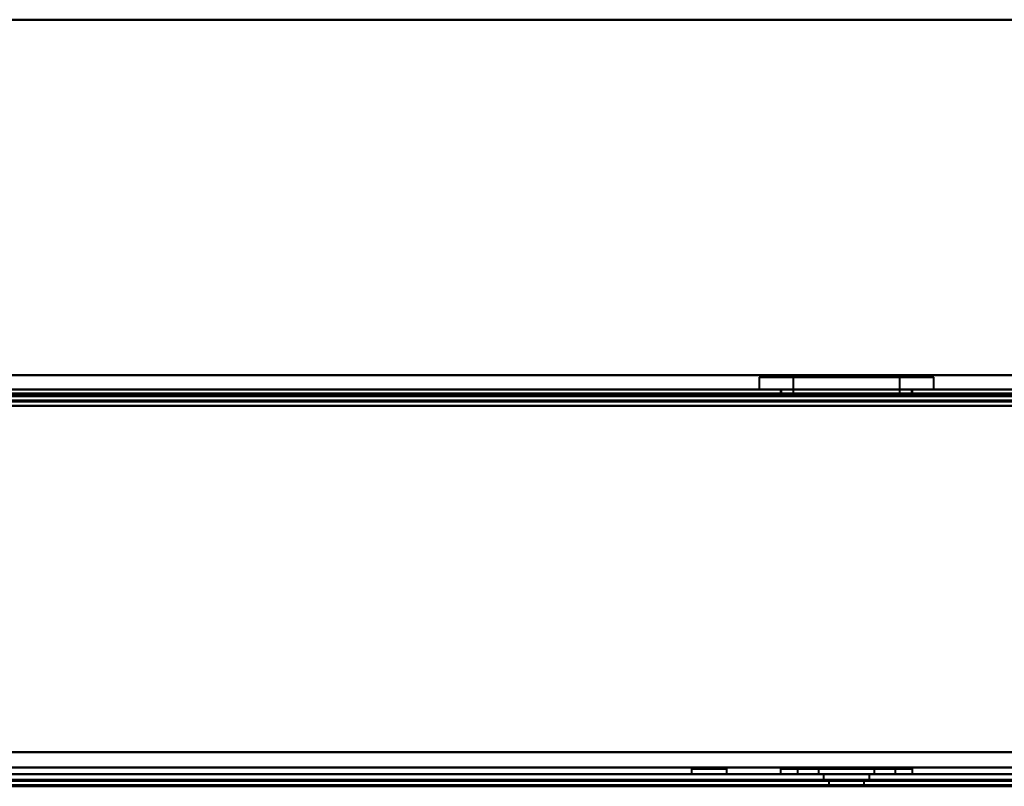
# Model space of a CAD drawing. Header units: millimetres. Extents: x -1352 to 2139, y -120 to 1010.
# Tile 61 of 77: x 323 to 412, y 902 to 972. Entities that reach past the tile are written whole.
import ezdxf

# ---------------------------------------------------------------- set-up
doc = ezdxf.new("R2010")
doc.units = ezdxf.units.MM
doc.layers.add('A-GENM', color=13, linetype='Continuous', lineweight=40)
doc.layers.add('G-IMPT', color=8, linetype='Continuous', lineweight=40)

# ---------------------------------------------------------------- blocks, each defined once
blk = doc.blocks.new('Nexa Toit - 700-751584-Avant')
at = {"layer": 'A-GENM'}
for p, q in [((655, 972), (-655, 972)), ((-655, 972), (655, 972)), ((655, 938), (-655, 938)), ((-655, 938), (655, 938))]:
    blk.add_line(p, q, dxfattribs=at)
blk = doc.blocks.new('Maintenance r21 - Maintenance r21-751643-Avant')
at = {"layer": 'A-GENM'}
for p, q in [((535, 939.653), (-535, 939.653)), ((-535, 939.653), (535, 939.653))]:
    blk.add_line(p, q, dxfattribs=at)
blk = doc.blocks.new('NEXA 700 CALQUES_dwg-751640-Avant')
at = {"layer": 'G-IMPT'}
for p, q in [((390.08, 939.472), (390.08, 938.372)), ((401.076, 939.472), (390.08, 939.472)), ((390.08, 939.472), (401.076, 939.472)), ((393.18, 939.472), (393.18, 937.872)), ((399.888, 939.472), (393.18, 939.472)), ((393.18, 939.472), (399.888, 939.472)), ((405.98, 939.472), (394.985, 939.472)), ((394.985, 939.472), (405.98, 939.472)), ((402.88, 939.472), (396.173, 939.472)), ((396.173, 939.472), (402.88, 939.472)), ((402.88, 937.872), (402.88, 939.472)), ((405.98, 938.372), (405.98, 939.472)), ((532.43, 938.372), (-536.37, 938.372)), ((532.43, 938.372), (-220.37, 938.372)), ((401.076, 938.372), (390.08, 938.372)), ((390.08, 938.372), (401.076, 938.372)), ((392.03, 938.372), (392.03, 937.872)), ((398.03, 938.372), (392.03, 938.372)), ((392.08, 938.372), (392.08, 937.872)), ((392.08, 938.372), (400.31, 938.372)), ((405.98, 938.372), (394.985, 938.372)), ((394.985, 938.372), (405.98, 938.372)), ((395.751, 938.372), (403.98, 938.372)), ((404.03, 938.372), (398.03, 938.372)), ((404.03, 938.372), (398.03, 938.372)), ((403.98, 937.872), (403.98, 938.372)), ((404.03, 937.872), (404.03, 938.372)), ((392.03, 937.872), (398.03, 937.872)), ((392.03, 937.872), (398.03, 937.872)), ((395.751, 937.872), (392.08, 937.872)), ((400.31, 937.872), (392.08, 937.872)), ((402.88, 937.872), (393.18, 937.872)), ((402.88, 937.872), (393.18, 937.872)), ((393.18, 937.872), (399.888, 937.872)), ((393.18, 937.872), (396.173, 937.872)), ((403.98, 937.872), (395.751, 937.872)), ((396.173, 937.872), (402.88, 937.872)), ((398.03, 937.872), (404.03, 937.872)), ((-535.87, 903.372), (531.93, 903.372)), ((383.93, 903.872), (383.93, 903.372)), ((383.93, 903.872), (385.53, 903.872)), ((385.53, 903.872), (383.93, 903.872)), ((383.93, 903.372), (385.53, 903.372)), ((383.93, 903.372), (385.53, 903.372)), ((387.13, 903.372), (383.93, 903.372)), ((387.13, 903.372), (383.93, 903.372)), ((385.53, 903.872), (387.13, 903.872)), ((387.13, 903.872), (385.53, 903.872)), ((385.53, 903.372), (387.13, 903.372)), ((387.13, 903.372), (387.13, 903.872)), ((392.03, 903.872), (392.03, 903.372)), ((398.03, 903.872), (392.03, 903.872)), ((392.03, 903.872), (398.03, 903.872)), ((392.03, 903.372), (398.03, 903.372)), ((404.03, 903.372), (392.03, 903.372)), ((404.03, 903.372), (392.03, 903.372)), ((393.58, 903.872), (393.58, 903.372)), ((393.58, 903.872), (399.735, 903.872)), ((393.58, 903.872), (396.326, 903.872)), ((402.48, 903.872), (393.58, 903.872)), ((402.48, 903.872), (393.58, 903.872)), ((399.735, 903.372), (393.58, 903.372)), ((393.58, 903.372), (402.48, 903.372)), ((393.58, 903.372), (402.48, 903.372)), ((395.48, 903.872), (395.48, 903.372)), ((397.054, 903.872), (395.48, 903.872)), ((399.007, 903.872), (395.48, 903.872)), ((395.48, 903.872), (400.58, 903.872)), ((395.48, 903.872), (400.58, 903.872)), ((395.48, 903.372), (399.007, 903.372)), ((400.58, 903.372), (395.48, 903.372)), ((400.58, 903.372), (395.48, 903.372)), ((395.93, 903.372), (395.93, 902.872)), ((395.93, 903.372), (400.13, 903.372)), ((395.93, 903.372), (400.13, 903.372)), ((398.03, 903.372), (395.93, 903.372)), ((398.03, 903.372), (395.93, 903.372)), ((396.326, 903.872), (402.48, 903.872)), ((402.48, 903.372), (396.326, 903.372)), ((400.58, 903.872), (397.054, 903.872)), ((397.054, 903.372), (400.58, 903.372)), ((404.03, 903.872), (398.03, 903.872)), ((398.03, 903.872), (404.03, 903.872)), ((400.13, 903.372), (398.03, 903.372)), ((398.03, 903.372), (404.03, 903.372)), ((398.03, 903.372), (404.03, 903.372)), ((399.007, 903.372), (400.58, 903.372)), ((402.48, 903.372), (399.735, 903.372)), ((400.13, 902.872), (400.13, 903.372)), ((400.58, 903.372), (400.58, 903.872)), ((402.48, 903.372), (402.48, 903.872)), ((404.03, 903.372), (404.03, 903.872)), ((-535.47, 902.372), (531.53, 902.372)), ((496.93, 902.872), (-500.87, 902.872)), ((395.93, 902.872), (398.03, 902.872)), ((398.03, 902.872), (395.93, 902.872)), ((396.43, 902.872), (396.43, 902.372)), ((396.43, 902.872), (399.63, 902.872)), ((396.43, 902.872), (399.63, 902.872)), ((398.03, 902.872), (396.43, 902.872)), ((396.43, 902.372), (398.03, 902.372)), ((399.63, 902.372), (396.43, 902.372)), ((399.63, 902.372), (396.43, 902.372)), ((398.03, 902.872), (400.13, 902.872)), ((400.13, 902.872), (398.03, 902.872)), ((399.63, 902.872), (398.03, 902.872)), ((399.63, 902.872), (398.03, 902.872)), ((398.03, 902.372), (399.63, 902.372)), ((398.03, 902.372), (399.63, 902.372)), ((399.63, 902.372), (399.63, 902.872))]:
    blk.add_line(p, q, dxfattribs=at)
at = {"layer": 'G-IMPT', "flags": 128}
for points in [[(-536.37, 938.372), (-269.17, 938.372), (-1.97, 938.372), (265.23, 938.372), (532.43, 938.372)], [(532.43, 938.372), (265.23, 938.372), (-1.97, 938.372), (-269.17, 938.372), (-536.37, 938.372)], [(532.43, 938.372), (265.23, 938.372), (-1.97, 938.372), (-269.17, 938.372), (-536.37, 938.372)], [(-536.37, 938.372), (-269.17, 938.372), (-1.97, 938.372), (265.23, 938.372), (532.43, 938.372)], [(532.43, 938.372), (344.23, 938.372), (156.03, 938.372), (-32.17, 938.372), (-220.37, 938.372)], [(-220.37, 938.372), (-32.17, 938.372), (156.03, 938.372), (344.23, 938.372), (532.43, 938.372)], [(532.43, 938.372), (344.23, 938.372), (156.03, 938.372), (-32.17, 938.372), (-220.37, 938.372)], [(-220.37, 938.372), (-32.17, 938.372), (156.03, 938.372), (344.23, 938.372), (532.43, 938.372)], [(532.43, 937.872), (265.23, 937.872), (-1.97, 937.872), (-269.17, 937.872), (-536.37, 937.872)], [(-536.37, 937.872), (-269.17, 937.872), (-1.97, 937.872), (265.23, 937.872), (532.43, 937.872)], [(-536.37, 937.772), (-269.17, 937.772), (-1.97, 937.772), (265.23, 937.772), (532.43, 937.772)], [(532.43, 937.772), (265.23, 937.772), (-1.97, 937.772), (-269.17, 937.772), (-536.37, 937.772)], [(532.43, 937.772), (265.23, 937.772), (-1.97, 937.772), (-269.17, 937.772), (-536.37, 937.772)], [(-536.37, 937.772), (-269.17, 937.772), (-1.97, 937.772), (265.23, 937.772), (532.43, 937.772)], [(-536.37, 937.772), (-269.17, 937.772), (-1.97, 937.772), (265.23, 937.772), (532.43, 937.772)], [(532.43, 937.772), (265.23, 937.772), (-1.97, 937.772), (-269.17, 937.772), (-536.37, 937.772)], [(-535.97, 937.872), (-268.97, 937.872), (-1.97, 937.872), (265.03, 937.872), (532.03, 937.872)], [(532.03, 937.872), (265.03, 937.872), (-1.97, 937.872), (-268.97, 937.872), (-535.97, 937.872)], [(532.03, 937.872), (265.03, 937.872), (-1.97, 937.872), (-268.97, 937.872), (-535.97, 937.872)], [(-535.97, 937.872), (-268.97, 937.872), (-1.97, 937.872), (265.03, 937.872), (532.03, 937.872)], [(532.43, 937.872), (344.23, 937.872), (156.03, 937.872), (-32.17, 937.872), (-220.37, 937.872)], [(-220.37, 937.772), (-32.17, 937.772), (156.03, 937.772), (344.23, 937.772), (532.43, 937.772)], [(-220.37, 937.772), (-32.17, 937.772), (156.03, 937.772), (344.23, 937.772), (532.43, 937.772)], [(532.43, 937.772), (344.23, 937.772), (156.03, 937.772), (-32.17, 937.772), (-220.37, 937.772)], [(-219.87, 937.872), (-31.92, 937.872), (156.03, 937.872), (343.98, 937.872), (531.93, 937.872)], [(-219.87, 937.872), (-31.92, 937.872), (156.03, 937.872), (343.98, 937.872), (531.93, 937.872)], [(531.93, 937.872), (343.98, 937.872), (156.03, 937.872), (-31.92, 937.872), (-219.87, 937.872)], [(531.93, 937.872), (343.98, 937.872), (156.03, 937.872), (-31.92, 937.872), (-219.87, 937.872)], [(531.93, 937.872), (343.98, 937.872), (156.03, 937.872), (-31.92, 937.872), (-219.87, 937.872)], [(-219.87, 937.872), (-31.92, 937.872), (156.03, 937.872), (343.98, 937.872), (531.93, 937.872)], [(-219.87, 937.372), (-31.92, 937.372), (156.03, 937.372), (343.98, 937.372), (531.93, 937.372)], [(531.93, 937.372), (343.98, 937.372), (156.03, 937.372), (-31.92, 937.372), (-219.87, 937.372)], [(-219.87, 937.372), (-31.92, 937.372), (156.03, 937.372), (343.98, 937.372), (531.93, 937.372)], [(531.93, 937.272), (343.98, 937.272), (156.03, 937.272), (-31.92, 937.272), (-219.87, 937.272)], [(531.93, 937.272), (343.98, 937.272), (156.03, 937.272), (-31.92, 937.272), (-219.87, 937.272)], [(-219.87, 937.272), (-31.92, 937.272), (156.03, 937.272), (343.98, 937.272), (531.93, 937.272)], [(531.93, 936.872), (264.98, 936.872), (-1.97, 936.872), (-268.92, 936.872), (-535.87, 936.872)], [(531.93, 936.872), (264.98, 936.872), (-1.97, 936.872), (-268.92, 936.872), (-535.87, 936.872)], [(-535.87, 936.872), (-268.92, 936.872), (-1.97, 936.872), (264.98, 936.872), (531.93, 936.872)], [(-535.87, 936.872), (-268.92, 936.872), (-1.97, 936.872), (264.98, 936.872), (531.93, 936.872)], [(-535.87, 936.872), (-268.92, 936.872), (-1.97, 936.872), (264.98, 936.872), (531.93, 936.872)], [(-535.87, 936.872), (-268.92, 936.872), (-1.97, 936.872), (264.98, 936.872), (531.93, 936.872)], [(531.93, 936.872), (264.98, 936.872), (-1.97, 936.872), (-268.92, 936.872), (-535.87, 936.872)], [(531.93, 936.872), (264.98, 936.872), (-1.97, 936.872), (-268.92, 936.872), (-535.87, 936.872)], [(-536.37, 905.372), (-269.17, 905.372), (-1.97, 905.372), (265.23, 905.372), (532.43, 905.372)], [(532.43, 905.372), (265.23, 905.372), (-1.97, 905.372), (-269.17, 905.372), (-536.37, 905.372)], [(532.43, 905.372), (265.23, 905.372), (-1.97, 905.372), (-269.17, 905.372), (-536.37, 905.372)], [(-536.37, 905.372), (-269.17, 905.372), (-1.97, 905.372), (265.23, 905.372), (532.43, 905.372)], [(-535.87, 905.372), (-268.92, 905.372), (-1.97, 905.372), (264.98, 905.372), (531.93, 905.372)], [(531.93, 905.372), (264.98, 905.372), (-1.97, 905.372), (-268.92, 905.372), (-535.87, 905.372)], [(531.93, 905.372), (264.98, 905.372), (-1.97, 905.372), (-268.92, 905.372), (-535.87, 905.372)], [(-535.87, 905.372), (-268.92, 905.372), (-1.97, 905.372), (264.98, 905.372), (531.93, 905.372)], [(-535.87, 903.972), (-268.92, 903.972), (-1.97, 903.972), (264.98, 903.972), (531.93, 903.972)], [(531.93, 903.972), (264.98, 903.972), (-1.97, 903.972), (-268.92, 903.972), (-535.87, 903.972)], [(531.93, 903.972), (264.98, 903.972), (-1.97, 903.972), (-268.92, 903.972), (-535.87, 903.972)], [(-535.87, 903.972), (-268.92, 903.972), (-1.97, 903.972), (264.98, 903.972), (531.93, 903.972)], [(-503.97, 903.372), (-252.97, 903.372), (-1.97, 903.372), (249.03, 903.372), (500.03, 903.372)], [(500.03, 903.372), (249.03, 903.372), (-1.97, 903.372), (-252.97, 903.372), (-503.97, 903.372)], [(497.43, 903.372), (247.73, 903.372), (-1.97, 903.372), (-251.67, 903.372), (-501.37, 903.372)], [(-501.37, 903.372), (-251.67, 903.372), (-1.97, 903.372), (247.73, 903.372), (497.43, 903.372)], [(-501.37, 903.372), (-251.67, 903.372), (-1.97, 903.372), (247.73, 903.372), (497.43, 903.372)], [(497.43, 903.372), (247.73, 903.372), (-1.97, 903.372), (-251.67, 903.372), (-501.37, 903.372)], [(-501.37, 903.372), (-251.67, 903.372), (-1.97, 903.372), (247.73, 903.372), (497.43, 903.372)], [(497.43, 903.372), (247.73, 903.372), (-1.97, 903.372), (-251.67, 903.372), (-501.37, 903.372)], [(-501.37, 902.872), (-251.67, 902.872), (-1.97, 902.872), (247.73, 902.872), (497.43, 902.872)], [(-501.37, 902.772), (-251.67, 902.772), (-1.97, 902.772), (247.73, 902.772), (497.43, 902.772)], [(497.43, 902.772), (247.73, 902.772), (-1.97, 902.772), (-251.67, 902.772), (-501.37, 902.772)], [(497.43, 902.772), (247.73, 902.772), (-1.97, 902.772), (-251.67, 902.772), (-501.37, 902.772)], [(497.03, 902.372), (247.53, 902.372), (-1.97, 902.372), (-251.47, 902.372), (-500.97, 902.372)], [(-500.97, 902.372), (-251.47, 902.372), (-1.97, 902.372), (247.53, 902.372), (497.03, 902.372)], [(496.93, 902.872), (247.48, 902.872), (-1.97, 902.872), (-251.42, 902.872), (-500.87, 902.872)], [(-500.87, 902.872), (-251.42, 902.872), (-1.97, 902.872), (247.48, 902.872), (496.93, 902.872)], [(496.93, 902.872), (247.48, 902.872), (-1.97, 902.872), (-251.42, 902.872), (-500.87, 902.872)], [(-500.87, 902.872), (-251.42, 902.872), (-1.97, 902.872), (247.48, 902.872), (496.93, 902.872)], [(496.93, 902.872), (247.48, 902.872), (-1.97, 902.872), (-251.42, 902.872), (-500.87, 902.872)], [(-500.87, 902.872), (-251.42, 902.872), (-1.97, 902.872), (247.48, 902.872), (496.93, 902.872)], [(-500.87, 902.372), (-251.42, 902.372), (-1.97, 902.372), (247.48, 902.372), (496.93, 902.372)], [(496.93, 902.372), (247.48, 902.372), (-1.97, 902.372), (-251.42, 902.372), (-500.87, 902.372)], [(496.93, 902.272), (247.48, 902.272), (-1.97, 902.272), (-251.42, 902.272), (-500.87, 902.272)], [(-500.87, 902.272), (-251.42, 902.272), (-1.97, 902.272), (247.48, 902.272), (496.93, 902.272)]]:
    blk.add_lwpolyline(points, dxfattribs=at)

msp = doc.modelspace()

# ---------------------------------------------------------------- block references
at = {"layer": 'A-GENM'}
for name in ['Nexa Toit - 700-751584-Avant', 'Maintenance r21 - Maintenance r21-751643-Avant']:
    msp.add_blockref(name, (0, 0), dxfattribs=at)
at = {"layer": 'G-IMPT'}
msp.add_blockref('NEXA 700 CALQUES_dwg-751640-Avant', (0, 0), dxfattribs=at)

doc.saveas('drawing.dxf')
